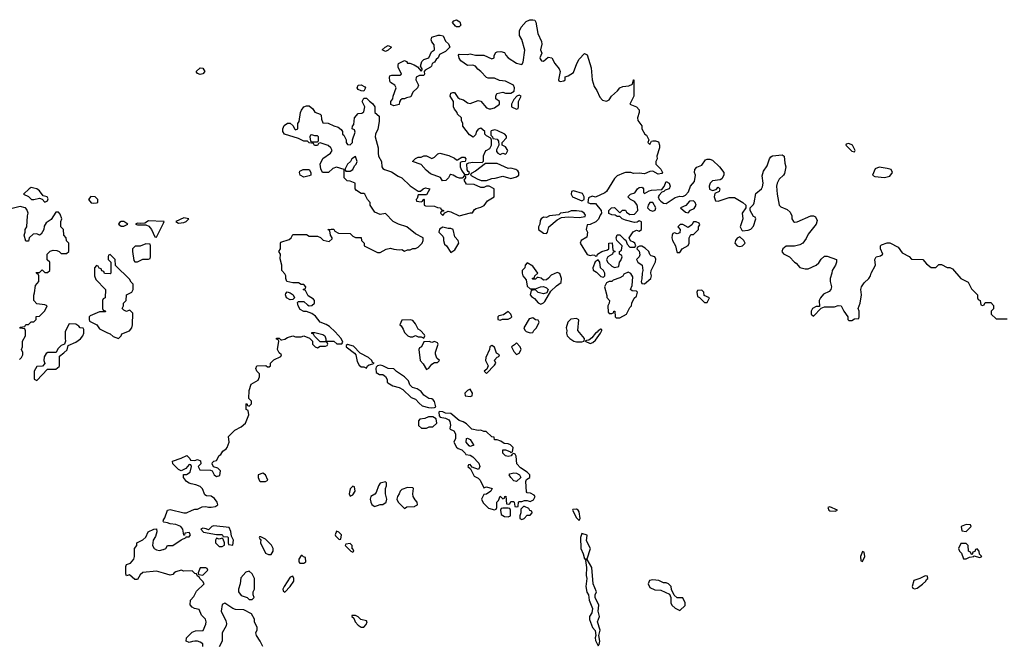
# Model space of a CAD drawing. Header units: inches. Extents: x 2701323 to 2964515, y 494916 to 722124.
# Tile 48 of 256: x 2728945 to 2736170, y 638971 to 643571. Entities that reach past the tile are written whole.
import ezdxf

# ---------------------------------------------------------------- set-up
doc = ezdxf.new("R2010")
doc.units = ezdxf.units.IN
doc.header["$MEASUREMENT"] = 0
for name, color, linetype in [('C7623', 7, 'Continuous'), ('C7624', 7, 'Continuous'), ('C7633', 7, 'Continuous'), ('C7634', 7, 'Continuous')]:
    doc.layers.add(name, color=color, linetype=linetype)

msp = doc.modelspace()

# ---------------------------------------------------------------- linework, layer by layer
at = {"layer": 'C7623', "color": 2, "elevation": 2}
for points in [[(2730000, 639886), (2729998, 639890), (2730000, 639898)], [(2730000, 639508.3), (2729950, 639522.7), (2729848, 639512), (2729830, 639495.3), (2729810, 639462), (2729790, 639462), (2729750, 639495.3), (2729728.7, 639488.7), (2729724, 639504), (2729723.1, 639556.9), (2729728.9, 639571.1), (2729758, 639582), (2729782, 639610), (2729788.7, 639630), (2729788, 639690), (2729806, 639710), (2729806, 639730), (2729850, 639752), (2729870, 639772), (2729889.2, 639810.8), (2729930, 639831.3), (2729950, 639834), (2729951.3, 639811.3), (2729942, 639778), (2729924.7, 639750), (2729921, 639710), (2729931.3, 639690), (2729950, 639678.8), (2729970, 639674.8), (2729998.6, 639681.4), (2730000, 639682)]]:
    msp.add_lwpolyline(points, dxfattribs=at)
at = {"layer": 'C7624', "color": 2, "elevation": 6}
for points in [[(2729030, 642338), (2729014, 642330), (2728974, 642290), (2729010, 642272), (2729031.3, 642251.3), (2729050, 642251), (2729090, 642261), (2729110, 642254), (2729130, 642232), (2729150, 642242), (2729155.3, 642255.3), (2729146, 642270), (2729118, 642278), (2729090, 642314), (2729070, 642328.7), (2729050, 642335.3)], [(2729467.7, 642272.3), (2729451.3, 642250), (2729470, 642227.3), (2729490, 642222.8), (2729510, 642226), (2729518, 642230), (2729519, 642250), (2729498, 642270)], [(2729710, 642088.7), (2729690, 642088.7), (2729678, 642082), (2729671.3, 642070), (2729690, 642056), (2729710, 642056), (2729730, 642066), (2729738, 642070)], [(2729870, 641926), (2729830, 641908), (2729792.7, 641907.3), (2729774, 641890), (2729772, 641870), (2729783.6, 641803.6), (2729790, 641794), (2729810, 641794), (2729830, 641802), (2729850, 641814), (2729890, 641814), (2729902, 641818), (2729906, 641830), (2729906, 641910), (2729902, 641922)], [(2729610, 641846), (2729598, 641842), (2729594, 641830), (2729594, 641810), (2729614, 641790), (2729614, 641710), (2729610, 641706), (2729567.3, 641707.3), (2729562, 641722), (2729547.3, 641727.3), (2729542, 641742), (2729527.3, 641747.3), (2729522, 641762), (2729510, 641766), (2729494, 641750), (2729494, 641690), (2729503.6, 641663.6), (2729574, 641590), (2729572, 641530), (2729558, 641522), (2729554, 641510), (2729554, 641450), (2729558, 641438), (2729572.7, 641432.7), (2729574, 641426), (2729530, 641426), (2729463.6, 641396.4), (2729454, 641390), (2729454, 641370), (2729458, 641358), (2729511.1, 641331.1), (2729530, 641302), (2729590, 641271.3), (2729610, 641266), (2729630, 641246), (2729670, 641231.3), (2729688.7, 641250), (2729695.3, 641264.7), (2729750, 641286), (2729769, 641310), (2729774, 641330), (2729776.4, 641416.4), (2729756.4, 641436.4), (2729750, 641438), (2729730, 641428), (2729710, 641438), (2729698, 641450), (2729706, 641470), (2729706, 641490), (2729726, 641510), (2729728.4, 641551.6), (2729768.4, 641571.6), (2729778, 641590), (2729778, 641630), (2729763.1, 641643.1), (2729750, 641666), (2729647.3, 641767.3), (2729646, 641810)], [(2729310, 641338), (2729305.4, 641334.6), (2729279.6, 641280.4), (2729278, 641230), (2729282, 641210), (2729274, 641190), (2729250, 641178), (2729225.4, 641154.6), (2729212.7, 641127.3), (2729151.6, 641128.4), (2729139.6, 641120.4), (2729124.7, 641095.3), (2729122, 641070), (2729130, 641046), (2729111.6, 641028.4), (2729070, 641026), (2729052, 640990), (2729052.7, 640932.7), (2729070, 640922), (2729150, 641004.7), (2729210, 641004.7), (2729234.6, 641025.4), (2729238, 641030), (2729238, 641102), (2729270, 641124.7), (2729292.5, 641147.5), (2729302, 641178), (2729357, 641203), (2729392.3, 641227.7), (2729409, 641250), (2729415.3, 641270), (2729416.4, 641296.4), (2729410, 641306), (2729390, 641308), (2729380.4, 641320.4), (2729356.4, 641336.4)]]:
    msp.add_lwpolyline(points, close=True, dxfattribs=at)
for points in [[(2728943.1, 641076.9), (2728958, 641090), (2728968, 641110), (2728967.3, 641127.3), (2728958, 641150), (2728966, 641170), (2728966, 641210), (2728988, 641250), (2728987.3, 641287.3), (2728982, 641302), (2728950, 641306), (2728946, 641310), (2728950, 641314), (2728982, 641318), (2728990, 641334), (2729010, 641334), (2729030, 641354), (2729050, 641354), (2729066, 641370), (2729067.3, 641392.7), (2729090, 641394), (2729130, 641434), (2729146, 641470), (2729130, 641478), (2729070, 641486), (2729048, 641510), (2729048.4, 641548.4), (2729054.6, 641565.4), (2729060.4, 641619.6), (2729086, 641650), (2729086, 641690), (2729082, 641702), (2729070, 641706), (2729066, 641714), (2729090, 641714), (2729110, 641734), (2729130, 641714), (2729150, 641714), (2729166, 641730), (2729166, 641790), (2729147.3, 641807.3), (2729146, 641830), (2729148, 641850), (2729170, 641872), (2729190, 641878), (2729216.9, 641876.9), (2729234, 641870), (2729250, 641854), (2729290, 641854), (2729306, 641870), (2729306, 641930), (2729288.4, 641948.4), (2729286, 641970), (2729268.4, 641988.4), (2729266, 642030), (2729248, 642050), (2729248, 642090), (2729255.3, 642110), (2729243.1, 642143.1), (2729230, 642158), (2729210, 642158), (2729176.9, 642103.1), (2729139.6, 642080.4), (2729125.4, 642054.6), (2729122, 642030), (2729103.6, 641996.4), (2729091.3, 641988.7), (2729070, 641998), (2729043.6, 641996.4), (2729014, 641970), (2729010, 641946), (2728990, 641946), (2728978, 641990), (2728986, 642010), (2728986, 642030), (2728998, 642050), (2729002, 642130), (2729008.7, 642150), (2728998, 642178), (2728989, 642189), (2728986, 642190), (2728950, 642199.3), (2728890, 642184.5)], [(2730000, 642090.2), (2729890, 642093.2), (2729863.6, 642076.4), (2729830, 642074), (2729810, 642078), (2729794, 642070), (2729810, 642064.7), (2729870, 642066), (2729894, 642054), (2729912, 642030), (2729938, 641978), (2729950, 641974), (2730000, 642077.6)]]:
    msp.add_lwpolyline(points, dxfattribs=at)
at = {"layer": 'C7633', "color": 2, "elevation": 2}
for points in [[(2730000, 639898), (2730000.4, 639899.6), (2730010, 639914), (2730029, 639971), (2730050, 639976), (2730150, 639951), (2730170, 639951), (2730210, 639971.3), (2730230, 639978), (2730250, 639978), (2730284.7, 639995.3), (2730310, 639998), (2730330, 639991.3), (2730350, 639991.3), (2730382, 639998), (2730384.7, 640000)], [(2731547.1, 640000), (2731550, 639998), (2731556, 640000)], [(2731752.3, 640000), (2731770, 639982), (2731786, 639994), (2731841.5, 639998.5), (2731844.3, 640000)], [(2732370.9, 640000), (2732385.4, 639985.4), (2732430, 639974), (2732442, 639978), (2732446, 639990), (2732446, 640000)], [(2732577.8, 640000), (2732578, 639998), (2732590, 639994), (2732602, 639998), (2732602.2, 640000)], [(2730000, 639682), (2730018, 639690), (2730030, 639712), (2730070, 639711.3), (2730130, 639752), (2730166, 639770), (2730166, 639774), (2730190, 639774), (2730198, 639790), (2730190, 639806), (2730158, 639802), (2730154, 639786), (2730150, 639786), (2730142, 639830), (2730128, 639850), (2730090, 639864), (2730048.9, 639868.9), (2730030, 639878), (2730002, 639882), (2730000, 639886)], [(2730288.7, 638968.7), (2730288, 638990), (2730270, 639002), (2730250, 639008.7), (2730231.6, 639008.4), (2730212.7, 639007.3), (2730190, 638998), (2730168, 639010), (2730170, 639034), (2730210, 639074), (2730236.4, 639083.6), (2730292.3, 639087.7), (2730310, 639134), (2730312.7, 639150), (2730308.7, 639170), (2730280.2, 639200.2), (2730262, 639242), (2730228.4, 639248.4), (2730210, 639258), (2730196.4, 639276.4), (2730198, 639310), (2730223.1, 639336.9), (2730243.7, 639376.3), (2730299, 639430), (2730290, 639448), (2730266, 639470), (2730262, 639482), (2730250, 639486), (2730242, 639502), (2730230, 639506), (2730210, 639526), (2730150, 639522), (2730130, 639529), (2730090, 639517.2), (2730078, 639510), (2730070, 639498), (2730050, 639494), (2730000, 639508.3)], [(2730728.7, 638970), (2730710, 639008), (2730682, 639050), (2730678, 639070), (2730687.3, 639092.7), (2730688, 639110), (2730668, 639150), (2730668, 639170), (2730646, 639210), (2730590, 639238), (2730530, 639242), (2730510, 639248.7), (2730450, 639288), (2730430, 639278), (2730424, 639230), (2730458, 639158), (2730462, 639138), (2730459.6, 639120.4), (2730431.3, 639070), (2730431.1, 639008.9), (2730410, 638966)]]:
    msp.add_lwpolyline(points, dxfattribs=at)
for points in [[(2732530, 639986), (2732490, 639986), (2732478, 639982), (2732474, 639970), (2732478, 639938), (2732503.6, 639923.6), (2732530, 639922), (2732546, 639930), (2732546, 639970), (2732542, 639982)], [(2732650, 639998), (2732642, 639998), (2732622, 639978), (2732622, 639950), (2732614, 639930), (2732614, 639910), (2732630, 639902), (2732646, 639910), (2732670, 639934), (2732690, 639934), (2732706, 639950), (2732702, 639962), (2732687.3, 639967.3), (2732682, 639982)], [(2733030, 639977.2), (2733003.6, 639976.4), (2733002, 639970), (2733030, 639914), (2733050, 639894), (2733058, 639910), (2733050, 639958), (2733042, 639970)], [(2734890, 639995.3), (2734874, 639990), (2734882, 639970), (2734890, 639966), (2734930, 639962), (2734946, 639970)], [(2730370, 639855.3), (2730354, 639850), (2730330, 639826), (2730314.6, 639834.6), (2730290, 639838), (2730274, 639830), (2730294, 639810), (2730390, 639792), (2730430, 639792), (2730438, 639778), (2730470, 639774), (2730474, 639770), (2730474, 639730), (2730478, 639718), (2730510, 639714), (2730515.3, 639750), (2730500.4, 639780.4), (2730494.6, 639814.6), (2730482, 639842)], [(2735890, 639866), (2735854, 639850), (2735858, 639818), (2735890, 639814), (2735926, 639850), (2735922, 639862)], [(2730430, 639766), (2730410, 639758), (2730390, 639766), (2730382, 639750), (2730382, 639730), (2730410, 639704.7), (2730430, 639704.7), (2730447.3, 639712.7), (2730448, 639730), (2730438, 639758)], [(2730714.6, 639774.6), (2730706, 639774), (2730702, 639770), (2730710, 639754), (2730714, 639754), (2730712, 639730), (2730750, 639656), (2730770, 639646), (2730790, 639646), (2730805.2, 639670), (2730805.2, 639690), (2730792.5, 639712.5), (2730750, 639758)], [(2731270, 639815.3), (2731261, 639790), (2731262.8, 639782.8), (2731290, 639754), (2731302, 639758), (2731306, 639790), (2731286, 639810)], [(2733070, 639798), (2733061, 639770), (2733062.8, 639690), (2733081, 639650), (2733090, 639614), (2733110, 639614), (2733133.2, 639690), (2733105.2, 639745.2), (2733108, 639788)], [(2731370, 639726), (2731338, 639722), (2731334, 639710), (2731374, 639670), (2731390, 639662), (2731398, 639670), (2731390, 639686), (2731386, 639686), (2731386, 639710)], [(2735890, 639726), (2735850, 639726), (2735834, 639690), (2735842, 639670), (2735856, 639656), (2735870, 639614), (2735890, 639612), (2735915.3, 639624.7), (2735946, 639630), (2735946, 639634), (2735990, 639622), (2736006, 639630), (2735987.3, 639647.3), (2735986, 639670), (2735970, 639686), (2735958, 639682), (2735952.7, 639667.3), (2735938, 639662), (2735934, 639646), (2735930, 639646), (2735922, 639662), (2735908.4, 639668.4), (2735906, 639710)], [(2731018, 639638), (2731010, 639638), (2730994, 639610), (2730994, 639590), (2731002, 639582), (2731030, 639582), (2731046, 639590), (2731042, 639622), (2731027.3, 639627.3)], [(2733110, 639608), (2733098, 639602), (2733104, 639550), (2733101, 639490), (2733106, 639470), (2733098.8, 639410), (2733107.3, 639367.3), (2733118, 639350), (2733122.8, 639310), (2733147.9, 639247.9), (2733144.1, 639215.9), (2733127.3, 639190), (2733127.1, 639167.1), (2733147.3, 639110), (2733166.8, 639086.8), (2733174, 639050), (2733167.1, 639032.9), (2733170, 639014), (2733190, 638974), (2733196.4, 638983.6), (2733202, 639010), (2733194, 639050), (2733204, 639090), (2733184, 639150), (2733199, 639190), (2733189.2, 639230), (2733193.6, 639273.6), (2733168, 639330), (2733168, 639350), (2733177.2, 639370), (2733152.7, 639430), (2733142.7, 639550)], [(2735130, 639666), (2735114, 639630), (2735118, 639598), (2735130, 639594), (2735146, 639630), (2735142, 639662)], [(2730310, 639546), (2730270, 639546), (2730254, 639510), (2730258, 639498), (2730290, 639494), (2730326, 639530), (2730322, 639542)], [(2730630, 639522.7), (2730604.9, 639515.1), (2730567, 639473), (2730563, 639430), (2730551, 639390), (2730551.1, 639371.1), (2730570, 639344.7), (2730614, 639330), (2730630, 639314), (2730650, 639314), (2730666, 639330), (2730658, 639350), (2730658, 639370), (2730668.4, 639391.6), (2730668.7, 639470), (2730650, 639504)], [(2730950, 639486), (2730930, 639478), (2730886, 639410), (2730876.3, 639390), (2730878.8, 639378.8), (2730890, 639367.7), (2730929.2, 639410), (2730957.2, 639450), (2730958, 639470)], [(2733590, 639458), (2733565.4, 639454.6), (2733558, 639430), (2733570, 639402), (2733605.4, 639385.4), (2733650, 639382), (2733712.7, 639352.7), (2733722, 639330), (2733722, 639290), (2733730, 639274), (2733754, 639250), (2733790, 639234), (2733828, 639270), (2733828, 639290), (2733810, 639326), (2733770, 639326), (2733747.3, 639347.3), (2733728, 639388), (2733726, 639410), (2733706, 639430), (2733690, 639438), (2733670, 639438), (2733634.6, 639454.6)], [(2735590, 639488), (2735550, 639468), (2735505.4, 639454.6), (2735494, 639410), (2735498, 639398), (2735510, 639394), (2735530, 639398), (2735570, 639426.8), (2735593.2, 639450), (2735598, 639462), (2735608, 639470), (2735606, 639486)], [(2731410, 639198), (2731383.6, 639196.4), (2731382, 639190), (2731396.9, 639176.9), (2731406.8, 639150), (2731430, 639126), (2731450, 639111.3), (2731470, 639111.3), (2731488.7, 639130), (2731495.3, 639150), (2731490, 639158), (2731449, 639169), (2731430, 639188)]]:
    msp.add_lwpolyline(points, close=True, dxfattribs=at)
at = {"layer": 'C7634', "color": 2}
for points, elevation in [([(2730384.7, 640000), (2730398, 640010), (2730394, 640030), (2730375.1, 640055.1), (2730350, 640074), (2730316.4, 640076.4), (2730304, 640084), (2730286.3, 640126.3), (2730270, 640144), (2730237.5, 640157.5), (2730202.7, 640162.7), (2730189.1, 640169.1), (2730170, 640182), (2730148, 640210), (2730147.3, 640232.7), (2730170, 640232), (2730195.3, 640250), (2730206, 640290), (2730202, 640302), (2730190, 640306), (2730163.6, 640276.4), (2730130, 640258), (2730110, 640268), (2730068, 640310), (2730066, 640330), (2730130, 640351.3), (2730172, 640372), (2730194, 640350), (2730198, 640338), (2730230, 640334), (2730250, 640342), (2730272.7, 640332.7), (2730274, 640310), (2730254, 640290), (2730266.4, 640266.4), (2730344.7, 640264.7), (2730358, 640258), (2730372, 640230), (2730390, 640218), (2730414.6, 640225.4), (2730418, 640258), (2730399, 640279), (2730367.3, 640287.3), (2730358, 640310), (2730360.4, 640319.6), (2730368.7, 640331.3), (2730390, 640334), (2730410, 640372), (2730420.4, 640379.6), (2730436.4, 640403.6), (2730460.4, 640419.6), (2730468, 640430), (2730482, 640470), (2730478, 640510), (2730523.1, 640556.9), (2730570, 640582), (2730602, 640610), (2730626, 640670), (2730622, 640702), (2730608, 640710), (2730606, 640750), (2730612.7, 640752.7), (2730618, 640738), (2730630, 640734), (2730646, 640750), (2730646, 640770), (2730626, 640790), (2730628.7, 640850), (2730644.7, 640895.3), (2730694.6, 640925.4), (2730706, 640950), (2730706, 640970), (2730686, 640990), (2730678, 641010), (2730686, 641030), (2730752, 641032), (2730763.6, 641023.6), (2730776.4, 641023.6), (2730786, 641030), (2730786, 641050), (2730810, 641074), (2730862, 641098), (2730866, 641110), (2730850, 641126), (2730838, 641150), (2730846, 641210), (2730842, 641222), (2730830, 641226), (2730830, 641234), (2730850, 641234), (2730862, 641222), (2730870, 641222), (2730890, 641224.7), (2730910, 641238), (2730948.9, 641251.1), (2730970, 641242), (2731010, 641242), (2731031, 641251), (2731072.7, 641232.7), (2731094, 641210), (2731094, 641190), (2731114, 641170), (2731130, 641162), (2731150, 641174), (2731190, 641174), (2731202, 641178), (2731206, 641190), (2731202, 641202), (2731190, 641206), (2731150, 641206), (2731107.3, 641247.3), (2731102, 641262), (2731088, 641268), (2731090, 641274), (2731110, 641274), (2731170, 641261), (2731184.7, 641250), (2731192, 641228), (2731192, 641212), (2731250.7, 641210.7), (2731271.6, 641191.6), (2731308, 641192), (2731316.4, 641203.6), (2731304, 641230), (2731260.5, 641280.5), (2731218, 641318), (2731193.2, 641333.2), (2731149.6, 641349.6), (2731115.1, 641395.1), (2731090, 641415.3), (2731050, 641429), (2731029.2, 641429.2), (2731004.5, 641444.5), (2730989.3, 641470.7), (2730984.7, 641495.3), (2730990, 641502), (2731030, 641502), (2731056.9, 641476.9), (2731070, 641471.3), (2731088.4, 641471.6), (2731108, 641490), (2731108, 641510), (2731100.4, 641520.4), (2731063.1, 641543.1), (2731042, 641582), (2731026, 641590), (2731042, 641598), (2731046, 641610), (2731030, 641626), (2731010, 641626), (2730990, 641638), (2730950, 641638), (2730906, 641650), (2730898, 641670), (2730898, 641690), (2730890, 641706), (2730868, 641730), (2730868.7, 641770), (2730856.4, 641816.4), (2730858, 641850), (2730848, 641870), (2730858, 641890), (2730858, 641930), (2730862, 641938), (2730923.1, 641956.9), (2730938, 641970), (2730950, 641994), (2731050, 641994), (2731070, 641982), (2731130, 641982), (2731152.7, 641972.7), (2731172.7, 641952.7), (2731216.4, 641943.6), (2731238, 641962), (2731238, 641970), (2731226, 641990), (2731222, 642022), (2731206, 642030), (2731230, 642034), (2731250, 642034), (2731258, 642018), (2731283.6, 642003.6), (2731370, 642002), (2731390, 641982), (2731410, 641972), (2731451.6, 641971.6), (2731454, 641950), (2731474, 641930), (2731474, 641910), (2731570, 641862), (2731590, 641862), (2731634.6, 641885.4), (2731665.2, 641894.8), (2731690, 641886), (2731730, 641881), (2731750, 641884.7), (2731770, 641872), (2731790, 641882), (2731810, 641882), (2731830, 641892), (2731850, 641892), (2731870, 641902), (2731898, 641930), (2731906, 641950), (2731906, 641970), (2731850, 641998), (2731786, 642050), (2731726, 642070), (2731686, 642090), (2731630, 642148), (2731590, 642142), (2731550, 642158), (2731518, 642210), (2731518, 642230), (2731498, 642250), (2731478, 642290), (2731470, 642295.3), (2731450, 642295.3), (2731416.4, 642316.4), (2731408, 642330), (2731406, 642370), (2731370, 642386), (2731347.3, 642387.3), (2731326, 642410), (2731326, 642470), (2731270, 642488.7), (2731242, 642478), (2731211.6, 642448.4), (2731166, 642450), (2731155.3, 642475.3), (2731149, 642511), (2731169.2, 642550.8), (2731226, 642590), (2731238, 642610), (2731228, 642630), (2731210, 642648), (2731150, 642666), (2731138, 642662), (2731130, 642648), (2731108.4, 642648.4), (2731102, 642662), (2731070, 642668), (2731058, 642678), (2731030, 642678), (2730990, 642698), (2730889.3, 642729.3), (2730875.3, 642750), (2730877.2, 642770), (2730886.6, 642793.4), (2730909.3, 642810.7), (2730931, 642811), (2730952.7, 642792.7), (2730962, 642770), (2730970, 642762), (2730986, 642770), (2730986, 642810), (2730996.4, 642823.6), (2731006, 642890), (2731013.6, 642906.4), (2731029.3, 642930.7), (2731050, 642938.8), (2731070, 642938.8), (2731096.8, 642916.8), (2731110, 642892), (2731150, 642878), (2731158, 642870), (2731159.6, 642839.6), (2731170, 642814), (2731210, 642811.3), (2731250, 642791.3), (2731282, 642782), (2731303.6, 642763.6), (2731314, 642750), (2731314, 642730), (2731323.6, 642723.6), (2731342, 642690), (2731342, 642670), (2731350, 642654), (2731370, 642652), (2731388, 642670), (2731388, 642690), (2731406, 642746), (2731402, 642762), (2731386, 642770), (2731388, 642790), (2731398, 642802), (2731402, 642850), (2731430, 642882), (2731454.6, 642885.4), (2731470, 642894), (2731478, 642930), (2731458, 642970), (2731470, 642994), (2731490, 642994), (2731511.6, 642971.6), (2731535.3, 642955.3), (2731551, 642930), (2731552, 642890), (2731582, 642862), (2731583.6, 642823.6), (2731572.8, 642767.2), (2731556, 642730), (2731554.8, 642710), (2731576.3, 642630), (2731574.8, 642590), (2731578.8, 642570), (2731599.1, 642530), (2731602.8, 642490), (2731610, 642478), (2731622, 642470), (2731674.4, 642454.4), (2731722.5, 642422.5), (2731750, 642411), (2731810, 642351), (2731870, 642312), (2731887.3, 642312.7), (2731906, 642330), (2731923.1, 642336.9), (2731954, 642330), (2731930, 642286), (2731870, 642286), (2731862, 642258), (2731854, 642250), (2731858, 642238), (2731890, 642234), (2731902, 642238), (2731910, 642254), (2731914, 642250), (2731914, 642210), (2731923.6, 642203.6), (2731990, 642202), (2732010, 642192), (2732034, 642190), (2732038, 642178), (2732054, 642170), (2732054, 642166), (2732038, 642162), (2732034, 642150), (2732050, 642134), (2732066, 642154), (2732090, 642164.7), (2732110, 642161), (2732170, 642131), (2732252.7, 642152.7), (2732267.3, 642152.7), (2732283.1, 642176.9), (2732294.6, 642185.4), (2732330, 642194.8), (2732352.5, 642207.5), (2732379, 642241), (2732426, 642270), (2732428, 642330), (2732390, 642348.7), (2732370, 642348), (2732350, 642338), (2732330, 642338), (2732280.4, 642360.4), (2732223.1, 642363.1), (2732207.3, 642392.7), (2732218, 642410), (2732218, 642418), (2732210, 642426), (2732192.7, 642407.3), (2732171.6, 642408.4), (2732150, 642414), (2732126, 642430), (2732110, 642434), (2732102, 642430), (2732092, 642410), (2732072, 642390), (2732048.4, 642388.4), (2732033.6, 642413.6), (2731960.2, 642440.2), (2731926.8, 642466.8), (2731890, 642508.7), (2731828, 642530), (2731848.4, 642551.6), (2731870, 642562), (2731890, 642561), (2731910, 642570.8), (2731931, 642571), (2731970, 642552), (2731990, 642562), (2732014, 642586), (2732029, 642591), (2732094.4, 642574.4), (2732135.3, 642555.3), (2732150, 642542), (2732158, 642542), (2732190, 642562), (2732210, 642562), (2732218, 642550), (2732214, 642530), (2732190, 642528), (2732178, 642522), (2732178, 642490), (2732187.1, 642467.1), (2732210, 642434), (2732230, 642434), (2732242, 642438), (2732246, 642450), (2732235.3, 642455.3), (2732228.4, 642468.4), (2732227.3, 642512.7), (2732240.2, 642519.8), (2732270, 642524), (2732338, 642522), (2732348, 642532), (2732349.3, 642570.7), (2732360.2, 642599.8), (2732369.1, 642610.9), (2732394.6, 642625.4), (2732408, 642650), (2732407.3, 642687.3), (2732402, 642702), (2732370, 642718), (2732358, 642730), (2732358, 642750), (2732330, 642774), (2732310, 642768), (2732298, 642750), (2732290, 642726), (2732272.7, 642707.3), (2732245.6, 642725.6), (2732198, 642790), (2732198, 642810), (2732186, 642830), (2732186, 642850), (2732158, 642878), (2732155.3, 642890), (2732134.6, 642914.6), (2732128, 642930), (2732128, 642970), (2732104, 643010), (2732109, 643031), (2732123.1, 643036.9), (2732136, 643036), (2732159.6, 642999.6), (2732174, 642990), (2732202.8, 642982.8), (2732230, 642961), (2732250, 642956), (2732310, 642978), (2732330, 642972), (2732370, 642924.7), (2732390, 642916), (2732403.1, 642916.9), (2732430, 642924.7), (2732466, 642950), (2732466, 642970), (2732438, 642990), (2732438, 643010), (2732446, 643030), (2732490, 643038.8), (2732510, 643031.3), (2732550, 643031.3), (2732574.6, 643045.4), (2732575.3, 643070), (2732568, 643090), (2732510, 643119), (2732465.2, 643125.2), (2732430, 643142), (2732382, 643142), (2732370, 643146), (2732328.7, 643190), (2732306.6, 643206.6), (2732290, 643228.7), (2732270, 643238), (2732230, 643234), (2732182, 643270), (2732169.3, 643289.3), (2732164, 643310), (2732170, 643318), (2732230, 643316), (2732250, 643321), (2732290, 643311), (2732350, 643311.3), (2732410, 643284.7), (2732428, 643292), (2732428, 643308), (2732438, 643330), (2732450, 643336), (2732476.8, 643336.8), (2732502, 643330), (2732511.3, 643310), (2732530, 643291.3), (2732590, 643251.3), (2732630, 643242), (2732640.4, 643259.6), (2732652.5, 643347.5), (2732630, 643426), (2732613.6, 643453.6), (2732612.7, 643490), (2732624.8, 643515.2), (2732662, 643558), (2732689.5, 643570.5), (2732710, 643570.8), (2732726.4, 643566.4), (2732733.7, 643553.7), (2732748, 643470), (2732774.8, 643410), (2732776, 643390), (2732767.3, 643350), (2732776, 643324), (2732762, 643290), (2732763.6, 643283.6), (2732774, 643270), (2732790, 643266), (2732823.1, 643296.9), (2732850, 643291), (2732871, 643250), (2732904.7, 643210), (2732911.3, 643190), (2732898, 643130), (2732902, 643122), (2732910, 643118), (2732938, 643122), (2732948, 643130), (2732948.7, 643151.3), (2732970, 643158), (2733010, 643182), (2733033.2, 643250), (2733050, 643282), (2733090, 643322), (2733110, 643312), (2733138.5, 643218.5), (2733146.8, 643130), (2733161.4, 643081.4), (2733181, 643050), (2733202, 643002), (2733221, 642981), (2733250, 642972), (2733270, 642982), (2733288.7, 643010), (2733332, 643048), (2733349.3, 643070.7), (2733370, 643081), (2733415.3, 643084.7), (2733442, 643098), (2733448, 643130), (2733452, 643130), (2733451, 643010), (2733422, 642950), (2733470, 642931.3), (2733491, 642910), (2733491.3, 642890), (2733478, 642850), (2733482, 642830), (2733510.9, 642790.9), (2733511.3, 642770), (2733531.3, 642731.3), (2733543.6, 642723.6), (2733562, 642690), (2733554, 642670), (2733570, 642654), (2733582, 642678), (2733590, 642682), (2733610, 642681), (2733633.2, 642673.2), (2733640.7, 642650), (2733640.7, 642630), (2733621, 642570), (2733622, 642550), (2733614, 642530), (2733614, 642510), (2733650, 642474), (2733662, 642450), (2733658, 642442), (2733630, 642438), (2733590, 642458), (2733570, 642455.3), (2733530, 642439.3), (2733490, 642444), (2733450, 642442), (2733428.9, 642448.9), (2733390, 642449), (2733375.3, 642444.7), (2733330, 642424), (2733310, 642404), (2733250.7, 642309.3), (2733239.8, 642300.2), (2733170, 642268), (2733144.7, 642275.3), (2733118, 642262), (2733114, 642230), (2733130, 642222), (2733170, 642222), (2733212, 642170), (2733214, 642150), (2733203.5, 642136.5), (2733193.4, 642106.6), (2733173.7, 642086.3), (2733131.6, 642068.4), (2733110, 642066), (2733102.8, 642030), (2733111.3, 642010), (2733106, 641974), (2733064.7, 641950), (2733058, 641930), (2733110, 641846), (2733130, 641841), (2733150, 641844.7), (2733162, 641842), (2733170, 641834), (2733182, 641838), (2733186, 641850), (2733218, 641870), (2733258, 641882), (2733268, 641890), (2733268, 641930), (2733292, 641932), (2733298, 641878), (2733314, 641870), (2733298, 641862), (2733294, 641850), (2733262, 641830), (2733251.3, 641810), (2733258, 641790), (2733290, 641762), (2733310, 641752), (2733342, 641758), (2733346, 641790), (2733356.4, 641803.6), (2733366, 641830), (2733362, 641842), (2733346, 641850), (2733346, 641870), (2733362, 641878), (2733366, 641910), (2733326, 641950), (2733322, 641970), (2733328.4, 641991.6), (2733350, 641992), (2733379.6, 641959.6), (2733392, 641952), (2733403.6, 641923.6), (2733422, 641902), (2733458, 641902), (2733466, 641910), (2733458, 641930), (2733450, 641938), (2733427.3, 641947.3), (2733418, 641970), (2733446, 642014), (2733470, 642024.7), (2733490, 642018), (2733508, 642030), (2733507.3, 642087.3), (2733490, 642095.3), (2733476, 642084), (2733456.9, 642083.1), (2733390, 642098), (2733366, 642110), (2733350, 642126), (2733330, 642126), (2733315.3, 642135.3), (2733290, 642139), (2733269.2, 642149.2), (2733268, 642170), (2733288, 642190), (2733310, 642191.3), (2733350, 642154), (2733368.4, 642171.6), (2733390, 642172), (2733398, 642158), (2733422, 642142), (2733456, 642144), (2733481.2, 642170), (2733479.3, 642199.3), (2733474, 642214), (2733456.4, 642236.4), (2733428, 642250), (2733408, 642270), (2733410, 642274), (2733426, 642290), (2733459, 642301), (2733478, 642330), (2733490, 642338), (2733510, 642342), (2733516.9, 642336.9), (2733522, 642330), (2733522, 642302), (2733530, 642294), (2733564.7, 642315.3), (2733580.9, 642319.1), (2733656.4, 642323.6), (2733674.6, 642345.4), (2733690, 642382), (2733710, 642372), (2733718, 642350), (2733710.9, 642329.1), (2733681, 642319), (2733672, 642310), (2733656, 642304), (2733636.9, 642283.1), (2733631.3, 642270), (2733638, 642250), (2733650, 642238), (2733670, 642224.7), (2733690, 642222), (2733754.6, 642265.4), (2733790, 642276), (2733810, 642272), (2733830, 642282), (2733853.6, 642306.4), (2733868, 642350), (2733897.5, 642382.5), (2733903.7, 642430), (2733897.2, 642450), (2733899, 642470), (2733912.7, 642487.3), (2733950, 642504), (2733978.6, 642541.4), (2733990, 642547.3), (2734010, 642547.3), (2734030, 642538.8), (2734081, 642490), (2734112, 642450), (2734111.6, 642428.4), (2734098, 642402), (2734084.7, 642395.3), (2734030, 642389), (2734011, 642370), (2734004.7, 642350), (2734006.8, 642326.8), (2734030, 642316), (2734055.3, 642324.7), (2734070, 642342), (2734082, 642330), (2734078, 642310), (2734045.4, 642294.6), (2734041, 642270), (2734050, 642242), (2734070, 642238), (2734150, 642264.7), (2734190, 642264.7), (2734252, 642230), (2734274, 642210), (2734274, 642190), (2734246, 642150), (2734251.3, 642110), (2734232, 642050), (2734244.7, 642024.7), (2734250, 642022), (2734290, 642024.7), (2734310, 642032), (2734330, 642054), (2734346, 642110), (2734342, 642122), (2734330, 642126), (2734306, 642170), (2734306, 642190), (2734330, 642214), (2734334.6, 642225.4), (2734346, 642294), (2734389, 642330), (2734396.2, 642343.8), (2734399.5, 642370), (2734394.2, 642425.8), (2734402, 642458), (2734430, 642498), (2734446.6, 642550), (2734457, 642563), (2734469.6, 642570.4), (2734539.3, 642579.3), (2734554.8, 642570), (2734558.8, 642518.8), (2734566, 642490), (2734557.5, 642442.5), (2734550, 642429), (2734519.1, 642400.9), (2734502.8, 642370), (2734498.8, 642350), (2734502.8, 642290), (2734518, 642210), (2734530, 642198), (2734577.3, 642177.3), (2734598.8, 642158.8), (2734611.1, 642131.1), (2734612, 642110), (2734622, 642090), (2734630, 642084.7), (2734650, 642086), (2734750, 642130.8), (2734770.7, 642130.7), (2734783.5, 642123.5), (2734796, 642096), (2734790.4, 642069.6), (2734730, 641995.3), (2734715.9, 641964.1), (2734691.3, 641930), (2734670, 641919), (2734630, 641908), (2734570, 641908), (2734544.7, 641890), (2734538, 641870), (2734542, 641862), (2734550, 641852), (2734594, 641830), (2734630, 641792), (2734643.6, 641783.6), (2734670, 641752), (2734710, 641741), (2734730, 641741), (2734788.7, 641770), (2734810, 641786), (2734826.3, 641813.7), (2734850, 641836), (2734870, 641834.8), (2734938, 641810), (2734938, 641790), (2734931, 641770), (2734906, 641730), (2734904.7, 641710), (2734891.3, 641670), (2734891.3, 641650), (2734901, 641610), (2734898, 641590), (2734885.4, 641574.6), (2734844.5, 641555.5), (2734822, 641530), (2734812, 641510), (2734814, 641466), (2734790, 641466), (2734762, 641450), (2734754, 641430), (2734754, 641410), (2734770, 641394), (2734826, 641454), (2734850, 641462), (2734923.6, 641463.6), (2734950, 641474), (2734972, 641470), (2734992, 641430), (2735022, 641390), (2735022, 641370), (2735030, 641362), (2735050, 641362), (2735070, 641374), (2735102, 641378), (2735106, 641390), (2735106, 641430), (2735098, 641450), (2735113.2, 641490), (2735121.2, 641550), (2735117.2, 641590), (2735121.2, 641610), (2735141.5, 641638.5), (2735175.3, 641670), (2735188.9, 641691.1), (2735194, 641710), (2735225.2, 641770), (2735219, 641810), (2735228.7, 641830), (2735262, 641838), (2735278, 641850), (2735262, 641890), (2735262, 641910), (2735270, 641918), (2735310, 641932), (2735330, 641932), (2735390, 641902), (2735419.6, 641859.6), (2735471.6, 641831.6), (2735490, 641814), (2735571.6, 641811.6), (2735599.6, 641779.6), (2735632.7, 641752.7), (2735667.3, 641752.7), (2735690, 641774), (2735710, 641774), (2735750, 641752), (2735770, 641752), (2735790, 641742), (2735850, 641672), (2735904.7, 641644.7), (2735930, 641594), (2735974, 641550), (2735974, 641530), (2735978, 641518), (2735994, 641510), (2735998, 641478), (2736010, 641474), (2736022, 641478), (2736030, 641494), (2736070, 641494), (2736090, 641474), (2736091.6, 641448.4), (2736074, 641430), (2736074, 641410), (2736110, 641374), (2736190, 641374)], 2), ([(2730000, 642077.6), (2730006, 642090), (2730000, 642090.2)], 6), ([(2732602.2, 640000), (2732606, 640030), (2732610, 640034), (2732630, 640034), (2732650, 640042), (2732670, 640042), (2732690, 640034), (2732714.6, 640045.4), (2732728, 640070), (2732720.4, 640080.4), (2732694.6, 640094.6), (2732670, 640098), (2732665.2, 640105.2), (2732659, 640181), (2732665.2, 640194.8), (2732688, 640210), (2732688.7, 640230), (2732670, 640248.7), (2732620.1, 640280.1), (2732593.2, 640310), (2732587.3, 640367.3), (2732582, 640382), (2732570, 640386), (2732558, 640382), (2732551.6, 640368.4), (2732530, 640364), (2732510, 640368.7), (2732489.4, 640390), (2732490, 640414), (2732510, 640414), (2732542, 640402), (2732550, 640394), (2732562, 640398), (2732566, 640430), (2732546, 640450), (2732530, 640458), (2732500.4, 640460.4), (2732476.4, 640476.4), (2732450, 640486), (2732430, 640486), (2732426, 640506), (2732410, 640508), (2732367.3, 640547.3), (2732350, 640548), (2732330, 640558), (2732310, 640555.3), (2732264.1, 640564.1), (2732223.1, 640603.1), (2732199, 640619), (2732169.4, 640629.4), (2732110, 640679), (2732070, 640682), (2732050, 640693.2), (2732025.4, 640694.6), (2732022, 640690), (2732023.6, 640663.6), (2732030, 640654), (2732070, 640646.8), (2732093.7, 640633.7), (2732100.7, 640620.7), (2732106, 640594), (2732102, 640570), (2732104.7, 640564.7), (2732130, 640552), (2732142, 640530), (2732143.6, 640496.4), (2732132, 640470), (2732150, 640434), (2732163.6, 640423.6), (2732190, 640414), (2732214, 640390), (2732218, 640378), (2732250, 640374), (2732270, 640362), (2732315.3, 640315.3), (2732322, 640290), (2732311.6, 640268.4), (2732266, 640286), (2732250, 640306), (2732238, 640302), (2732234, 640290), (2732254, 640274), (2732279.6, 640219.6), (2732310, 640204.7), (2732324.7, 640190), (2732350, 640134), (2732370, 640142), (2732412, 640130), (2732402, 640110), (2732370, 640088), (2732350, 640086), (2732334, 640050), (2732345.4, 640025.4), (2732370.9, 640000)], 2), ([(2731556, 640000), (2731570, 640004.7), (2731590, 640011.3), (2731610, 640011.3), (2731635.3, 640030), (2731639, 640050), (2731628.7, 640090), (2731628.7, 640130), (2731638, 640150), (2731638, 640170), (2731630, 640178), (2731590, 640168), (2731578, 640150), (2731559.8, 640100.2), (2731551.1, 640088.9), (2731522, 640070), (2731518, 640050), (2731521, 640030), (2731530, 640012), (2731547.1, 640000)], 2), ([(2731844.3, 640000), (2731864, 640010), (2731862.7, 640030), (2731846.2, 640046.2), (2731832.3, 640070), (2731829.3, 640090.7), (2731835.3, 640130), (2731830, 640135.3), (2731790, 640136), (2731750, 640122.7), (2731737.3, 640110), (2731730.5, 640090), (2731716.3, 640070), (2731713.4, 640050), (2731722.8, 640030), (2731752.3, 640000)], 2), ([(2732446, 640000), (2732446, 640030), (2732458, 640042), (2732470, 640072), (2732490, 640054), (2732502, 640058), (2732506, 640070), (2732512.7, 640072.7), (2732518, 640018), (2732530, 640014), (2732542, 640018), (2732550, 640034), (2732570, 640034), (2732574, 640030), (2732577.8, 640000)], 2)]:
    msp.add_lwpolyline(points, dxfattribs=dict(at, elevation=elevation))
for points, elevation in [([(2732150, 643518), (2732143.1, 643523.1), (2732122, 643550), (2732130, 643562), (2732150.9, 643570.9), (2732176, 643556), (2732182, 643530), (2732170, 643518)], 2), ([(2731690, 642938), (2731668.7, 642948.7), (2731669, 642970), (2731684, 642990), (2731685.2, 643010), (2731708, 643070), (2731698, 643090), (2731666, 643110), (2731660.4, 643120.4), (2731658, 643150), (2731662, 643158), (2731676.4, 643163.6), (2731735.3, 643164.7), (2731746, 643170), (2731723.1, 643223.1), (2731722, 643238), (2731726, 643250), (2731770, 643271.3), (2731783.6, 643263.6), (2731792, 643252), (2731808, 643252), (2731839.8, 643239.8), (2731863.6, 643223.6), (2731890, 643194), (2731898, 643202), (2731898, 643210), (2731886, 643230), (2731897.2, 643262.8), (2731910, 643278), (2731948.4, 643291.6), (2731966, 643334), (2731988, 643350), (2731987.3, 643387.3), (2731968.4, 643408.4), (2731964, 643424), (2731970, 643442), (2732016.9, 643456.9), (2732030, 643458), (2732051.6, 643451.6), (2732070, 643414), (2732092.7, 643392.7), (2732102, 643370), (2732070, 643338), (2732025.4, 643314.6), (2732016, 643290), (2732002, 643278), (2731990, 643258), (2731971.3, 643248.7), (2731966, 643230), (2731958.5, 643221.5), (2731919.6, 643200.4), (2731912, 643190), (2731916, 643170), (2731910, 643162), (2731879.6, 643160.4), (2731854, 643150), (2731852, 643130), (2731871.3, 643090), (2731864.7, 643070), (2731830, 643038), (2731814.4, 643005.6), (2731782.8, 642997.2), (2731770, 642989), (2731751.3, 642988.7), (2731739.6, 642980.4), (2731731.3, 642968.7), (2731730, 642949)], 2), ([(2731630, 643338), (2731606, 643350), (2731626, 643370), (2731650, 643382), (2731674, 643370), (2731650, 643348)], 2), ([(2730270, 643169), (2730250, 643175.3), (2730241.2, 643190), (2730270, 643217.3), (2730290, 643214.8), (2730304, 643190), (2730290, 643173.2)], 2), ([(2731470, 643046), (2731450, 643048), (2731430, 643058), (2731422, 643070), (2731428.7, 643091.3), (2731450, 643092), (2731476.9, 643076.9), (2731482, 643070)], 2), ([(2732610, 643018), (2732594, 643010), (2732570, 642986), (2732554, 642950), (2732554, 642930), (2732590, 642914), (2732602, 642918), (2732606, 642930), (2732606, 642970), (2732626, 643010)], 2), ([(2731090, 642726), (2731078, 642722), (2731074, 642710), (2731078, 642678), (2731090, 642674), (2731130, 642674), (2731138, 642682), (2731138, 642710), (2731130, 642718), (2731110, 642718)], 2), ([(2732430, 642762), (2732406, 642754), (2732402, 642750), (2732402, 642722), (2732414, 642710), (2732418, 642698), (2732450, 642694), (2732459.6, 642679.6), (2732462, 642650), (2732443.6, 642616.4), (2732443.6, 642603.6), (2732454, 642590), (2732470, 642582), (2732490, 642592), (2732510, 642584.7), (2732518, 642590), (2732528, 642610), (2732510, 642638), (2732486, 642650), (2732486, 642670), (2732516.4, 642703.6), (2732516.4, 642716.4), (2732506, 642730), (2732450, 642758)], 2), ([(2735030, 642661.2), (2735010, 642658), (2735006, 642650), (2735050, 642604.7), (2735070, 642602), (2735075.3, 642610), (2735056, 642650)], 6), ([(2731410, 642566), (2731382, 642550), (2731372, 642530), (2731351.3, 642510), (2731332, 642470), (2731338, 642458), (2731370, 642458), (2731390, 642472), (2731402.7, 642497.3), (2731415.3, 642510), (2731422, 642530)], 2), ([(2732363.6, 642516.4), (2732290, 642459), (2732258, 642442), (2732254, 642430), (2732302, 642402), (2732331.1, 642391.1), (2732370, 642391.3), (2732410, 642406), (2732433.6, 642406.4), (2732490, 642422), (2732550, 642406), (2732590, 642418), (2732608, 642430), (2732608, 642450), (2732600.4, 642460.4), (2732586, 642470), (2732550, 642481.2), (2732530, 642479), (2732450, 642515.3)], 2), ([(2731030, 642414), (2731004, 642430), (2730998, 642450), (2731002, 642458), (2731026, 642470), (2731070, 642471), (2731081, 642450), (2731082, 642438), (2731082, 642430), (2731070, 642425.2)], 2), ([(2735251.3, 642488.7), (2735223.5, 642476.5), (2735202, 642430), (2735219.6, 642419.6), (2735290, 642411.3), (2735330, 642421), (2735349, 642450), (2735339, 642470), (2735310, 642479.5)], 6), ([(2733010, 642315.3), (2732994, 642310), (2732992, 642290), (2733002, 642270), (2733070, 642242), (2733086, 642250), (2733086, 642270), (2733074, 642294)], 2), ([(2733590, 642228), (2733570, 642228), (2733558, 642210), (2733552, 642190), (2733570, 642172), (2733590, 642164.7), (2733608.4, 642171.6), (2733614, 642190)], 2), ([(2733890, 642242), (2733861, 642239), (2733832.7, 642207.3), (2733794, 642190), (2733830, 642158), (2733850, 642154), (2733867.3, 642172.7), (2733895.3, 642184.7), (2733908, 642210), (2733902, 642230)], 2), ([(2733030, 642168), (2732992.7, 642167.3), (2732970, 642158), (2732914, 642150), (2732902, 642138), (2732834, 642130), (2732810, 642119), (2732790, 642122), (2732772, 642110), (2732763.6, 642096.4), (2732762, 642070), (2732752, 642050), (2732752, 642030), (2732790, 642004.7), (2732810, 642002), (2732818, 642010), (2732828.9, 642051.1), (2732890, 642102), (2732920.4, 642119.6), (2732970, 642124.7), (2733050, 642118.8), (2733094, 642126), (2733096.4, 642136.4), (2733088, 642150), (2733070, 642162)], 2), ([(2730150, 642116), (2730092, 642090), (2730110, 642078), (2730150, 642082.8), (2730168, 642090), (2730186, 642110)], 6), ([(2733910, 642088), (2733890, 642088), (2733876, 642064), (2733850, 642046), (2733810, 642068), (2733792.7, 642067.3), (2733774, 642050), (2733791.6, 642031.6), (2733790, 642006), (2733770, 641998), (2733750, 642006), (2733738, 642002), (2733732, 641988), (2733731.6, 641968.4), (2733736, 641950), (2733758, 641910), (2733766, 641866), (2733770, 641862), (2733790, 641862), (2733806, 641890), (2733850, 641914), (2733858, 641930), (2733858, 641970), (2733870, 641994), (2733890, 641994), (2733926, 642030), (2733926, 642050), (2733935.3, 642064.7), (2733930, 642078)], 2), ([(2732050, 642048), (2732026.4, 642033.6), (2732022, 642010), (2732050, 641982), (2732056, 641970), (2732056, 641950), (2732063.5, 641923.5), (2732078, 641910), (2732110, 641862), (2732139, 641881), (2732168.7, 641930), (2732162, 641950), (2732138, 641978), (2732126, 642030), (2732110, 642038), (2732090, 642038)], 2), ([(2734230, 641978), (2734210, 641968), (2734198, 641950), (2734192, 641930), (2734210, 641912), (2734230, 641904.7), (2734250, 641912), (2734268, 641930), (2734258, 641950)], 2), ([(2733510, 641908), (2733492.7, 641907.3), (2733478, 641902), (2733474, 641890), (2733491.3, 641871.3), (2733495.3, 641844.7), (2733491, 641829), (2733472, 641810), (2733482, 641790), (2733512, 641770), (2733518, 641730), (2733512, 641710), (2733511.3, 641668.7), (2733504.7, 641650), (2733510, 641634), (2733530, 641632), (2733575.3, 641670), (2733582, 641690), (2733575.3, 641710), (2733578, 641730), (2733610, 641794), (2733614, 641814), (2733606, 641830), (2733578, 641838), (2733570, 641846), (2733562, 641870), (2733534.6, 641894.6)], 2), ([(2732670, 641786), (2732654, 641770), (2732652, 641750), (2732632, 641730), (2732631.3, 641710), (2732638, 641690), (2732662, 641662), (2732670, 641614), (2732690, 641594), (2732730, 641594), (2732766, 641610), (2732790, 641611.3), (2732810, 641602), (2732822, 641590), (2732814, 641566), (2732790, 641558), (2732750, 641568), (2732730, 641588), (2732698, 641582), (2732692, 641550), (2732699.6, 641539.6), (2732723.6, 641523.6), (2732750, 641492), (2732770, 641482), (2732790, 641492), (2732798, 641502), (2732842, 641578), (2732883.2, 641616.8), (2732919, 641641), (2732922, 641670), (2732908.7, 641708.7), (2732890, 641715.3), (2732844.5, 641695.5), (2732826.4, 641673.6), (2732810, 641662), (2732790, 641658), (2732772.9, 641672.9), (2732750, 641678), (2732742, 641678), (2732730, 641666), (2732710, 641666), (2732706, 641670), (2732722, 641678), (2732726, 641690), (2732748, 641710), (2732710, 641762)], 2), ([(2733190, 641808), (2733166.8, 641793.2), (2733152, 641750), (2733152.7, 641732.7), (2733176.9, 641716.9), (2733210, 641684.7), (2733230, 641682), (2733238, 641690), (2733238, 641710), (2733228, 641730), (2733208, 641750), (2733202, 641790)], 2), ([(2733410, 641718), (2733378, 641702), (2733370, 641688), (2733350, 641675.3), (2733301, 641659), (2733290, 641648.7), (2733270, 641648), (2733250, 641638), (2733236, 641610), (2733252.7, 641547.3), (2733252.7, 641532.7), (2733272, 641510), (2733271.3, 641490), (2733261, 641470), (2733263.6, 641423.6), (2733270, 641414), (2733290, 641414), (2733302, 641418), (2733306, 641430), (2733312, 641432), (2733314, 641390), (2733322, 641382), (2733350, 641382), (2733398, 641410), (2733422, 641458), (2733435.3, 641470), (2733438, 641490), (2733454, 641526), (2733470, 641542), (2733478, 641570), (2733470, 641578), (2733440.4, 641580.4), (2733428, 641590), (2733440.4, 641619.6), (2733443.1, 641683.1), (2733430, 641708)], 2), ([(2730930, 641514), (2730904, 641530), (2730895.3, 641550), (2730898, 641562), (2730908, 641572), (2730930, 641564.7), (2730952, 641550), (2730962, 641530), (2730950, 641518)], 2), ([(2733950, 641586), (2733918, 641582), (2733914, 641570), (2733918, 641538), (2733932.7, 641532.7), (2733970, 641494), (2733990, 641494), (2734006, 641530), (2733967.3, 641547.3), (2733966, 641570)], 2), ([(2732530, 641428), (2732496, 641404), (2732462, 641398), (2732454, 641390), (2732454, 641370), (2732470, 641364.7), (2732488, 641372), (2732530, 641372), (2732550, 641382), (2732555.3, 641390), (2732548, 641410)], 2), ([(2731810, 641368), (2731750, 641366), (2731734, 641330), (2731743.6, 641323.6), (2731759.8, 641299.8), (2731770, 641274), (2731794, 641250), (2731810, 641242), (2731830, 641242), (2731850, 641252), (2731870, 641242), (2731890, 641242), (2731910, 641234), (2731918, 641250), (2731916.4, 641256.4), (2731886, 641290), (2731870, 641298), (2731850, 641338), (2731830, 641362)], 2), ([(2732710, 641382), (2732684.7, 641375.3), (2732644.7, 641310), (2732651.1, 641291.1), (2732662, 641282), (2732690, 641271.3), (2732710, 641274), (2732718, 641290), (2732738, 641310), (2732758, 641350), (2732750, 641366), (2732730, 641368)], 2), ([(2733030, 641378), (2732990, 641372.3), (2732967.7, 641350), (2732954.8, 641310), (2732961, 641290), (2732958, 641270), (2732962, 641250), (2732982, 641230), (2733011.1, 641211.1), (2733030, 641206), (2733070, 641206), (2733088, 641212), (2733088.7, 641230), (2733041.2, 641290), (2733047.3, 641367.3)], 2), ([(2733210, 641298), (2733190, 641288), (2733183.5, 641276.5), (2733170, 641268.7), (2733144, 641236), (2733122, 641218), (2733103.6, 641216.4), (2733094, 641210), (2733130, 641194), (2733150, 641201), (2733170, 641218), (2733208, 641270), (2733218, 641290), (2733216.4, 641296.4)], 2), ([(2731990, 641208), (2731970, 641202), (2731950, 641208), (2731910, 641206), (2731894, 641170), (2731878, 641162), (2731874, 641150), (2731884.7, 641070), (2731905.4, 641045.4), (2731930, 641002), (2731948.4, 641011.6), (2731970, 641042), (2731990, 641054), (2732010, 641054), (2732026, 641070), (2732007.3, 641087.3), (2731996.4, 641116.4), (2731995.3, 641130), (2732015.3, 641190), (2732010, 641198)], 2), ([(2732590, 641198), (2732576.9, 641183.1), (2732554, 641170), (2732570, 641134), (2732590, 641114), (2732610, 641122), (2732626, 641150), (2732618, 641170)], 2), ([(2731350, 641186), (2731342, 641178), (2731342, 641170), (2731402.8, 641122.8), (2731411.1, 641111.1), (2731420.7, 641060.7), (2731435.3, 641035.3), (2731450, 641022), (2731470, 641022), (2731490, 641014), (2731498, 641030), (2731510, 641038), (2731536.4, 641043.6), (2731546, 641050), (2731535.3, 641055.3), (2731528, 641070), (2731504, 641090), (2731442.5, 641122.5), (2731395.5, 641175.5)], 2), ([(2732410, 641178), (2732394, 641170), (2732392, 641150), (2732364.7, 641090), (2732362, 641070), (2732382, 641030), (2732374, 641006), (2732354, 640990), (2732370, 640974), (2732430, 641034), (2732438, 641050), (2732428.4, 641071.6), (2732450, 641094), (2732462, 641098), (2732466, 641110), (2732444, 641124), (2732430, 641166)], 2), ([(2731590, 641034), (2731571, 641029), (2731561, 641019), (2731558, 641010), (2731561, 640981), (2731585.4, 640965.4), (2731610, 640966), (2731630, 640951.3), (2731641, 640930), (2731642, 640910), (2731646, 640906), (2731683.5, 640883.5), (2731730, 640870.8), (2731755.5, 640855.5), (2731817.3, 640797.3), (2731850, 640786), (2731875.3, 640755.3), (2731897.3, 640737.3), (2731944, 640724), (2731970, 640720.7), (2731990, 640724.7), (2731998, 640730), (2731989.1, 640769.1), (2731980.2, 640780.2), (2731970, 640788.7), (2731948, 640790), (2731910, 640815.3), (2731890, 640842), (2731861.2, 640861.2), (2731828.7, 640870), (2731809, 640890), (2731799, 640919), (2731769.1, 640949.1), (2731710, 640988), (2731690, 641008), (2731649.2, 641009.2), (2731610, 641029.2)], 2), ([(2732250, 640858), (2732230, 640848), (2732212, 640830), (2732214, 640810), (2732250, 640804.7), (2732266, 640810), (2732268, 640830)], 2), ([(2731976, 640656), (2731945.4, 640654.6), (2731916.9, 640643.1), (2731882, 640638), (2731872.7, 640627.3), (2731872.7, 640592.7), (2731892.7, 640572.7), (2731930, 640572), (2731950, 640582), (2731970, 640582), (2731978, 640582), (2732006, 640610), (2732002, 640642)], 2), ([(2732250, 640438), (2732243.1, 640443.1), (2732222, 640470), (2732224.7, 640495.3), (2732230, 640498), (2732251, 640490), (2732274, 640450), (2732274, 640446), (2732270, 640446)], 2), ([(2730730, 640242), (2730694, 640230), (2730694, 640210), (2730705.4, 640185.4), (2730710, 640182), (2730750, 640182), (2730766, 640190), (2730748, 640230)], 2), ([(2732590, 640182), (2732570, 640186), (2732548, 640210), (2732538, 640230), (2732542, 640238), (2732570, 640244.7), (2732590, 640241), (2732612, 640230), (2732622, 640210)], 2), ([(2731390, 640146), (2731370, 640126), (2731362, 640090), (2731370, 640074), (2731390, 640082), (2731406, 640110), (2731402, 640142)], 2)]:
    msp.add_lwpolyline(points, close=True, dxfattribs=dict(at, elevation=elevation))

doc.saveas('drawing.dxf')
